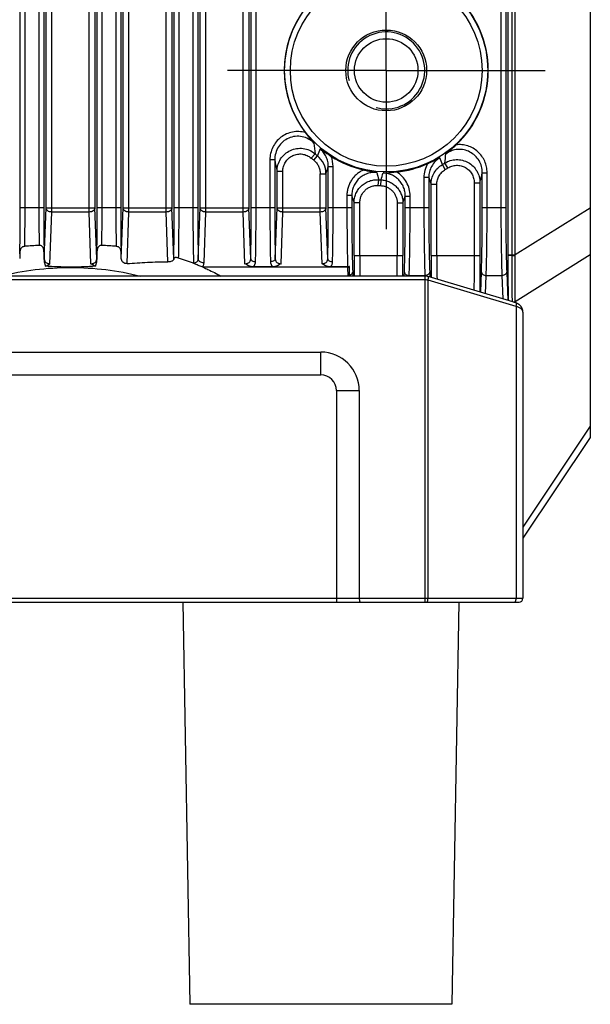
# Model space of a CAD drawing. Header units: millimetres. Extents: x 64 to 503, y 53 to 355.
# Tile 19 of 23: x 473 to 503, y 137 to 189. Entities that reach past the tile are written whole.
import ezdxf

# ---------------------------------------------------------------- set-up
doc = ezdxf.new("R2010")
doc.units = ezdxf.units.MM
doc.header["$LTSCALE"] = 32.67
doc.linetypes.add('CENTER', pattern=[0.6, 0.375, -0.075, 0.075, -0.075])
doc.layers.add('00_COMPONENTS', color=7, linetype='CONTINUOUS')
doc.layers.add('03_ALL_AXES', color=7, linetype='CONTINUOUS')

msp = doc.modelspace()

# ---------------------------------------------------------------- linework, layer by layer
at = {"layer": '00_COMPONENTS', "color": 7}
for p, q in [((502.748, 242.91), (502.748, 166.91)), ((490.14, 175.747), (482.65, 175.747)), ((486.244, 175.773), (485.252, 175.773)), ((490.142, 175.773), (489.252, 175.773)), ((490.248, 175.338), (490.248, 175.79)), ((494.174, 175.29), (457.321, 175.29)), ((499.248, 173.418), (499.248, 158.543)), ((462.748, 171.343), (488.748, 171.343)), ((490.748, 169.343), (490.748, 158.543)), ((502.748, 166.91), (499.249, 161.662)), ((452.448, 158.343), (499.048, 158.343)), ((481.583, 158.343), (481.948, 137.443)), ((495.913, 158.343), (495.548, 137.443)), ((495.548, 137.443), (481.948, 137.443))]:
    msp.add_line(p, q, dxfattribs=at)
at = {"layer": '00_COMPONENTS', "color": 4}
for p, q in [((498.837, 176.389), (498.837, 237.348)), ((474.777, 178.619), (474.777, 236.026)), ((476.718, 178.619), (476.718, 236.026)), ((478.777, 178.619), (478.777, 236.026)), ((480.718, 178.619), (480.718, 236.026)), ((482.777, 178.619), (482.777, 236.026)), ((484.718, 178.619), (484.718, 236.026)), ((498.683, 176.389), (498.683, 236.029)), ((474.477, 178.831), (474.477, 235.323)), ((477.018, 235.323), (477.018, 178.831)), ((478.477, 178.831), (478.477, 235.323)), ((481.018, 235.323), (481.018, 178.831)), ((482.477, 178.831), (482.477, 235.323)), ((485.018, 235.323), (485.018, 178.831)), ((498.478, 176.389), (498.478, 235.364)), ((473.139, 178.859), (473.139, 229.135)), ((473.389, 178.859), (473.389, 229.135)), ((474.106, 229.135), (474.106, 178.859)), ((474.356, 229.135), (474.356, 178.859)), ((477.139, 178.859), (477.139, 229.135)), ((477.389, 178.859), (477.389, 229.135)), ((478.106, 229.135), (478.106, 178.859)), ((478.356, 229.135), (478.356, 178.859)), ((481.139, 178.859), (481.139, 229.135)), ((481.389, 178.859), (481.389, 229.135)), ((482.106, 229.135), (482.106, 178.859)), ((482.356, 229.135), (482.356, 178.859)), ((485.139, 178.859), (485.139, 229.135)), ((485.389, 178.859), (485.389, 229.135)), ((498.106, 229.135), (498.106, 178.859)), ((498.356, 229.135), (498.356, 178.859)), ((486.356, 181.337), (486.106, 181.337)), ((486.106, 181.337), (486.106, 178.859)), ((486.356, 181.337), (486.356, 178.859)), ((488.256, 181.422), (488.449, 181.649)), ((488.383, 181.316), (488.571, 181.548)), ((495.344, 180.91), (495.185, 181.162)), ((486.777, 180.731), (486.477, 180.731)), ((486.477, 178.831), (486.477, 180.731)), ((486.777, 178.619), (486.777, 180.731)), ((489.139, 180.986), (489.389, 180.986)), ((489.139, 178.859), (489.139, 180.986)), ((489.389, 178.859), (489.389, 180.986)), ((495.216, 180.832), (495.063, 181.088)), ((497.139, 180.663), (497.389, 180.663)), ((497.139, 178.859), (497.139, 180.663)), ((497.389, 178.859), (497.389, 180.663)), ((488.718, 180.613), (489.018, 180.613)), ((488.718, 178.619), (488.718, 180.613)), ((489.018, 180.613), (489.018, 178.831)), ((491.736, 180.001), (491.756, 180.298)), ((491.864, 179.993), (491.878, 180.291)), ((494.356, 180.409), (494.106, 180.409)), ((494.106, 180.409), (494.106, 178.859)), ((494.356, 180.409), (494.356, 178.859)), ((494.356, 180.409), (494.477, 180.056)), ((496.718, 180.143), (497.018, 180.143)), ((496.718, 180.143), (496.718, 176.359)), ((497.018, 180.143), (497.018, 176.359)), ((494.777, 180.056), (494.477, 180.056)), ((494.477, 176.359), (494.477, 180.056)), ((494.777, 176.359), (494.777, 180.056)), ((490.356, 179.476), (490.106, 179.476)), ((490.106, 179.476), (490.106, 178.859)), ((490.356, 179.476), (490.356, 178.859)), ((493.018, 179.093), (493.139, 179.453)), ((493.139, 179.453), (493.389, 179.453)), ((493.139, 178.859), (493.139, 179.453)), ((493.389, 178.859), (493.389, 179.453)), ((473.139, 178.859), (474.356, 178.859)), ((474.385, 176.186), (474.477, 178.831)), ((474.477, 178.831), (477.018, 178.831)), ((474.683, 175.933), (474.777, 178.619)), ((476.718, 178.619), (474.777, 178.619)), ((476.812, 175.933), (476.718, 178.619)), ((477.111, 176.186), (477.018, 178.831)), ((477.139, 178.859), (478.356, 178.859)), ((478.385, 176.198), (478.477, 178.831)), ((478.477, 178.831), (481.018, 178.831)), ((478.684, 175.938), (478.777, 178.619)), ((480.718, 178.619), (478.777, 178.619)), ((480.809, 176.027), (480.718, 178.619)), ((481.111, 176.186), (481.018, 178.831)), ((481.139, 178.859), (482.356, 178.859)), ((482.385, 176.186), (482.477, 178.831)), ((482.477, 178.831), (485.018, 178.831)), ((482.685, 175.974), (482.777, 178.619)), ((484.718, 178.619), (482.777, 178.619)), ((484.812, 175.933), (484.718, 178.619)), ((485.111, 176.186), (485.018, 178.831)), ((485.139, 178.859), (486.356, 178.859)), ((486.385, 176.186), (486.477, 178.831)), ((486.477, 178.831), (489.018, 178.831)), ((486.683, 175.933), (486.777, 178.619)), ((488.718, 178.619), (486.777, 178.619)), ((488.812, 175.933), (488.718, 178.619)), ((489.111, 176.186), (489.018, 178.831)), ((489.139, 178.859), (490.356, 178.859)), ((490.777, 179.101), (490.477, 179.101)), ((490.477, 176.359), (490.477, 179.101)), ((490.777, 176.359), (490.777, 179.101)), ((492.718, 179.093), (493.018, 179.093)), ((492.718, 179.093), (492.718, 176.359)), ((493.018, 179.093), (493.018, 176.359)), ((493.139, 178.859), (494.356, 178.859)), ((497.139, 178.859), (498.356, 178.859)), ((502.748, 178.819), (498.837, 176.389)), ((490.477, 176.359), (493.018, 176.359)), ((494.477, 176.359), (497.018, 176.359)), ((498.478, 176.389), (498.837, 176.389)), ((498.478, 176.358), (498.478, 176.389)), ((498.683, 176.359), (498.837, 176.358)), ((502.748, 176.388), (498.837, 173.958)), ((490.14, 175.747), (490.156, 175.29)), ((494.174, 175.09), (457.321, 175.09)), ((490.405, 175.501), (490.412, 175.29)), ((493.083, 175.29), (493.091, 175.501)), ((493.339, 175.29), (493.341, 175.324)), ((493.341, 175.324), (494.155, 175.324)), ((494.155, 175.324), (494.156, 175.29)), ((494.174, 158.343), (494.174, 175.29)), ((498.891, 173.706), (494.318, 175.078)), ((494.318, 158.543), (494.318, 175.078)), ((494.405, 175.501), (494.414, 175.241)), ((497.054, 174.449), (497.091, 175.501)), ((497.307, 174.373), (497.341, 175.324)), ((497.341, 175.324), (498.155, 175.324)), ((498.155, 175.324), (498.197, 174.106)), ((498.405, 175.501), (498.456, 174.028)), ((498.837, 173.914), (498.837, 173.958)), ((498.891, 173.706), (498.891, 158.543)), ((488.748, 170.156), (488.748, 171.343)), ((462.748, 170.156), (488.748, 170.156)), ((489.56, 169.343), (490.748, 169.343)), ((489.56, 169.343), (489.56, 158.343)), ((502.748, 167.494), (499.248, 162.244)), ((452.248, 158.543), (499.248, 158.543))]:
    msp.add_line(p, q, dxfattribs=at)
at = {"layer": '00_COMPONENTS', "color": 7}
for points in [[(494.318, 175.269), (494.313, 175.271), (494.294, 175.276), (494.275, 175.28), (494.256, 175.284), (494.237, 175.286), (494.218, 175.289), (494.199, 175.29), (494.18, 175.29), (494.174, 175.29)], [(499.248, 173.418), (499.248, 173.429), (499.247, 173.453), (499.244, 173.477), (499.241, 173.501), (499.236, 173.524), (499.231, 173.548), (499.224, 173.57), (499.216, 173.593), (499.208, 173.614), (499.198, 173.635), (499.188, 173.656), (499.176, 173.676), (499.164, 173.695), (499.152, 173.713), (499.138, 173.731), (499.124, 173.748), (499.109, 173.764), (499.093, 173.78), (499.077, 173.795), (499.061, 173.808), (499.044, 173.822), (499.026, 173.834), (499.008, 173.845), (498.99, 173.856), (498.971, 173.866), (498.953, 173.874), (498.934, 173.883), (498.915, 173.89), (498.895, 173.896), (494.318, 175.269)]]:
    msp.add_lwpolyline(points, dxfattribs=at)
at = {"layer": '00_COMPONENTS', "color": 4}
for radius in [5.278, 4.98]:
    msp.add_circle((492.148, 185.98), radius, dxfattribs=at)
at = {"layer": '00_COMPONENTS', "color": 7}
for radius in [2.1, 1.65]:
    msp.add_circle((492.148, 185.98), radius, dxfattribs=at)
for centre, radius, start, end in [((492.148, 185.98), 5.303, 313.177, 46.823), ((492.148, 185.98), 5.303, 142.4173, 217.5827), ((492.148, 185.98), 5.303, 237.4042, 257.2108), ((492.148, 185.98), 5.303, 275.75, 293.9244), ((475.252, 154.373), 22.543, 92.8781, 94.7754), ((476.244, 154.373), 22.543, 85.2246, 87.1219), ((498.512, 175.692), 25.407, 178.2851, 178.8596), ((454.688, 175.735), 23.702, 1.1198, 1.7355), ((477.547, 164.117), 12.694, 68.56, 72.4991), ((481.584, 172.736), 3.194, 70.4936, 71.5495), ((488.748, 169.343), 2, 0, 90), ((499.048, 158.543), 0.2, 270, 360)]:
    msp.add_arc(centre, radius, start, end, dxfattribs=at)
at = {"layer": '00_COMPONENTS', "color": 4}
for centre, radius, start, end in [((492.148, 185.98), 2, 255, 195), ((516.535, 184.786), 28.26, 185.2458, 186.3723), ((584.453, 143.858), 103.024, 158.32518, 158.5407), ((523.967, 188.542), 38.295, 190.8444, 191.769), ((492.148, 185.98), 5.993, 229.5017, 231.0878), ((492.148, 185.98), 5.695, 229.5017, 231.0878), ((487.816, 180.613), 1.202, 0.0173, 51.1108), ((487.927, 180.986), 1.462, 359.9905, 21.0908), ((386.839, 139.589), 115.908, 20.97929, 21.16437), ((492.148, 185.98), 5.695, 300.7963, 302.2276), ((467.872, 185.003), 27.582, 351.9963, 353.017), ((368.463, 220.009), 126.829, 341.90306, 342.08009), ((532.874, 190.894), 42.461, 193.9243, 194.4496), ((434.667, 196.68), 59.512, 344.01471, 344.37978), ((495.565, 180.41), 1.459, 150.2904, 180.019), ((492.148, 185.98), 5.993, 300.7963, 302.2276), ((451.736, 190.967), 46.558, 346.5571, 347.2142), ((492.148, 185.98), 5.695, 266.0596, 267.2819), ((492.148, 185.98), 5.993, 266.0596, 267.2819), ((631.055, 224.671), 147.78, 197.80794, 197.96089), ((480.848, 176.19), 0.263, 352.8213, 359.0569), ((481.192, 176.19), 0.0814, 182.9747, 191.8618), ((594.266, 176.345), 103.788, 179.99215, 180.58226), ((578.052, 176.343), 87.275, 179.98895, 180.69071), ((403.288, 176.355), 89.431, 359.31774, 0.00259), ((387.074, 176.356), 105.944, 359.42376, 0.00184), ((597.568, 176.342), 103.091, 179.99039, 180.62381), ((580.385, 176.333), 85.608, 179.98266, 180.80607), ((487.154, 176.389), 11.529, 359.8476, 360), ((493.038, 176.341), 5.799, 0.1649, 0.4761), ((495.865, 173.992), 2.972, 359.335, 359.7697), ((488.748, 169.343), 0.813, 0, 90)]:
    msp.add_arc(centre, radius, start, end, dxfattribs=at)
at = {"layer": '00_COMPONENTS', "color": 7}
msp.add_ellipse((490.14, 175.924), major_axis=(0.25, 0), ratio=0.706891, start_param=-1.570796, end_param=-1.12586, dxfattribs=at)
at = {"layer": '00_COMPONENTS', "color": 4}
for points, knots in [([(487.946, 182.746), (487.838, 182.777), (487.616, 182.814), (487.278, 182.79), (486.956, 182.688), (486.666, 182.513), (486.425, 182.277), (486.243, 181.992), (486.132, 181.673), (486.106, 181.449), (486.106, 181.337)], [0, 0, 0, 0, 0.124993, 0.249984, 0.374975, 0.499969, 0.624968, 0.749973, 0.874984, 1, 1, 1, 1]), ([(488.393, 182.202), (488.31, 182.285), (488.118, 182.429), (487.782, 182.55), (487.423, 182.568), (487.076, 182.477), (486.772, 182.288), (486.537, 182.017), (486.389, 181.692), (486.356, 181.455), (486.356, 181.337)], [0, 0, 0, 0, 0.124995, 0.249997, 0.375004, 0.500012, 0.625018, 0.750018, 0.875012, 1, 1, 1, 1]), ([(486.477, 180.731), (486.477, 180.844), (486.51, 181.072), (486.651, 181.386), (486.875, 181.648), (487.163, 181.837), (487.493, 181.937), (487.837, 181.94), (488.168, 181.845), (488.363, 181.722), (488.449, 181.649)], [0, 0, 0, 0, 0.124952, 0.249924, 0.374921, 0.49994, 0.62497, 0.749998, 0.87501, 1, 1, 1, 1]), ([(489.139, 180.986), (489.139, 181.073), (489.121, 181.248), (489.037, 181.498), (488.901, 181.725), (488.78, 181.853), (488.713, 181.909)], [0, 0, 0, 0, 0.249988, 0.499984, 0.749989, 1, 1, 1, 1]), ([(497.139, 180.663), (497.139, 180.773), (497.11, 180.993), (496.981, 181.299), (496.774, 181.559), (496.504, 181.754), (496.191, 181.866), (495.859, 181.888), (495.534, 181.818), (495.338, 181.713), (495.249, 181.649)], [0, 0, 0, 0, 0.124988, 0.24998, 0.374979, 0.499984, 0.624992, 0.749999, 0.875004, 1, 1, 1, 1]), ([(497.389, 180.663), (497.389, 180.765), (497.368, 180.97), (497.274, 181.263), (497.121, 181.53), (496.916, 181.76), (496.666, 181.941), (496.385, 182.066), (496.083, 182.127), (495.877, 182.125), (495.776, 182.113)], [0, 0, 0, 0, 0.125009, 0.250016, 0.375019, 0.500018, 0.625015, 0.75001, 0.875005, 1, 1, 1, 1]), ([(486.777, 180.731), (486.777, 180.816), (486.801, 180.988), (486.906, 181.224), (487.073, 181.422), (487.289, 181.565), (487.537, 181.641), (487.796, 181.642), (488.045, 181.57), (488.191, 181.478), (488.256, 181.422)], [0, 0, 0, 0, 0.125018, 0.250028, 0.375029, 0.500021, 0.625009, 0.749998, 0.874993, 1, 1, 1, 1]), ([(488.383, 181.316), (488.435, 181.274), (488.531, 181.178), (488.637, 181.006), (488.703, 180.815), (488.718, 180.68), (488.718, 180.613)], [0, 0, 0, 0, 0.249993, 0.499988, 0.749988, 1, 1, 1, 1]), ([(494.929, 181.437), (494.842, 181.384), (494.68, 181.254), (494.497, 181.004), (494.382, 180.717), (494.356, 180.511), (494.356, 180.409)], [0, 0, 0, 0, 0.250008, 0.500009, 0.750004, 1, 1, 1, 1]), ([(495.185, 181.162), (495.275, 181.219), (495.47, 181.308), (495.788, 181.359), (496.109, 181.325), (496.409, 181.207), (496.667, 181.014), (496.865, 180.76), (496.99, 180.463), (497.018, 180.25), (497.018, 180.143)], [0, 0, 0, 0, 0.124996, 0.250009, 0.375032, 0.500054, 0.625066, 0.750061, 0.875038, 1, 1, 1, 1]), ([(490.974, 180.809), (490.91, 180.781), (490.785, 180.715), (490.615, 180.59), (490.465, 180.443), (490.337, 180.275), (490.236, 180.09), (490.161, 179.893), (490.116, 179.687), (490.106, 179.546), (490.106, 179.476)], [0, 0, 0, 0, 0.124998, 0.249996, 0.374994, 0.499993, 0.624992, 0.749992, 0.874994, 1, 1, 1, 1]), ([(491.661, 180.676), (491.578, 180.683), (491.411, 180.681), (491.166, 180.626), (490.939, 180.521), (490.737, 180.372), (490.572, 180.183), (490.449, 179.965), (490.373, 179.726), (490.356, 179.559), (490.356, 179.476)], [0, 0, 0, 0, 0.125004, 0.25001, 0.375016, 0.50002, 0.62502, 0.750016, 0.875008, 1, 1, 1, 1]), ([(493.139, 179.453), (493.139, 179.53), (493.125, 179.684), (493.06, 179.906), (492.953, 180.113), (492.81, 180.295), (492.634, 180.446), (492.432, 180.561), (492.211, 180.634), (492.058, 180.654), (491.981, 180.656)], [0, 0, 0, 0, 0.124988, 0.249981, 0.374977, 0.499977, 0.624981, 0.749987, 0.874995, 1, 1, 1, 1]), ([(493.389, 179.453), (493.389, 179.578), (493.357, 179.829), (493.214, 180.18), (492.986, 180.483), (492.787, 180.64), (492.679, 180.704)], [0, 0, 0, 0, 0.250009, 0.500012, 0.750008, 1, 1, 1, 1]), ([(494.477, 180.056), (494.477, 180.159), (494.504, 180.367), (494.622, 180.656), (494.81, 180.906), (494.975, 181.035), (495.063, 181.088)], [0, 0, 0, 0, 0.249973, 0.499963, 0.749972, 1, 1, 1, 1]), ([(494.777, 180.056), (494.777, 180.134), (494.797, 180.289), (494.885, 180.507), (495.026, 180.695), (495.15, 180.792), (495.216, 180.832)], [0, 0, 0, 0, 0.250007, 0.500009, 0.750006, 1, 1, 1, 1]), ([(495.344, 180.91), (495.411, 180.952), (495.558, 181.02), (495.797, 181.059), (496.038, 181.033), (496.263, 180.944), (496.457, 180.799), (496.605, 180.607), (496.697, 180.384), (496.718, 180.223), (496.718, 180.143)], [0, 0, 0, 0, 0.125001, 0.249997, 0.374989, 0.499982, 0.624978, 0.749979, 0.874987, 1, 1, 1, 1]), ([(490.477, 179.101), (490.477, 179.183), (490.494, 179.347), (490.569, 179.582), (490.689, 179.797), (490.851, 179.983), (491.048, 180.133), (491.27, 180.239), (491.51, 180.298), (491.675, 180.304), (491.756, 180.298)], [0, 0, 0, 0, 0.124976, 0.249959, 0.374952, 0.499953, 0.624961, 0.749973, 0.874987, 1, 1, 1, 1]), ([(491.878, 180.291), (491.954, 180.288), (492.105, 180.266), (492.322, 180.19), (492.52, 180.076), (492.693, 179.925), (492.834, 179.745), (492.939, 179.541), (493.004, 179.321), (493.018, 179.169), (493.018, 179.093)], [0, 0, 0, 0, 0.125012, 0.250025, 0.375037, 0.500044, 0.625044, 0.750037, 0.875022, 1, 1, 1, 1]), ([(490.777, 179.101), (490.777, 179.162), (490.79, 179.285), (490.845, 179.462), (490.935, 179.624), (491.057, 179.764), (491.204, 179.877), (491.371, 179.957), (491.551, 180.001), (491.675, 180.005), (491.736, 180.001)], [0, 0, 0, 0, 0.125004, 0.250006, 0.375007, 0.500006, 0.625004, 0.750001, 0.874998, 1, 1, 1, 1]), ([(491.864, 179.993), (491.92, 179.991), (492.034, 179.974), (492.197, 179.918), (492.346, 179.831), (492.475, 179.718), (492.581, 179.582), (492.659, 179.429), (492.708, 179.264), (492.718, 179.15), (492.718, 179.093)], [0, 0, 0, 0, 0.124998, 0.249996, 0.374995, 0.499994, 0.624993, 0.749994, 0.874996, 1, 1, 1, 1]), ([(473.116, 176.453), (473.124, 176.839), (473.136, 177.641), (473.139, 178.444), (473.139, 178.859)], [0, 0, 0, 0, 0.481828, 1, 1, 1, 1]), ([(473.375, 176.837), (473.377, 176.999), (473.386, 177.673), (473.389, 178.347), (473.389, 178.859)], [0, 0, 0, 0, 0.240373, 1, 1, 1, 1]), ([(474.106, 178.859), (474.106, 178.691), (474.107, 178.033), (474.113, 177.376), (474.12, 176.887)], [0, 0, 0, 0, 0.256547, 1, 1, 1, 1]), ([(474.356, 178.859), (474.356, 178.393), (474.361, 177.502), (474.375, 176.61), (474.385, 176.186)], [0, 0, 0, 0, 0.523192, 1, 1, 1, 1]), ([(474.777, 178.619), (474.739, 178.619), (474.665, 178.631), (474.582, 178.669), (474.53, 178.713), (474.501, 178.749), (474.483, 178.789), (474.478, 178.817), (474.477, 178.831)], [0, 0, 0, 0, 0.285445, 0.5522, 0.674745, 0.789246, 0.896839, 1, 1, 1, 1]), ([(477.018, 178.831), (477.018, 178.817), (477.013, 178.789), (476.994, 178.749), (476.966, 178.713), (476.914, 178.669), (476.83, 178.631), (476.756, 178.619), (476.718, 178.619)], [0, 0, 0, 0, 0.103161, 0.210754, 0.325255, 0.4478, 0.714555, 1, 1, 1, 1]), ([(477.111, 176.186), (477.121, 176.61), (477.135, 177.502), (477.139, 178.393), (477.139, 178.859)], [0, 0, 0, 0, 0.476804, 1, 1, 1, 1]), ([(477.376, 176.887), (477.378, 177.045), (477.386, 177.703), (477.389, 178.36), (477.389, 178.859)], [0, 0, 0, 0, 0.240876, 1, 1, 1, 1]), ([(478.106, 178.859), (478.106, 178.686), (478.107, 178.012), (478.113, 177.338), (478.12, 176.837)], [0, 0, 0, 0, 0.256909, 1, 1, 1, 1]), ([(478.356, 178.859), (478.356, 178.444), (478.36, 177.641), (478.371, 176.839), (478.379, 176.453)], [0, 0, 0, 0, 0.518167, 1, 1, 1, 1]), ([(478.777, 178.619), (478.739, 178.619), (478.665, 178.631), (478.582, 178.669), (478.53, 178.713), (478.501, 178.749), (478.483, 178.789), (478.478, 178.817), (478.477, 178.831)], [0, 0, 0, 0, 0.285445, 0.5522, 0.674745, 0.789246, 0.896839, 1, 1, 1, 1]), ([(481.018, 178.831), (481.018, 178.817), (481.013, 178.789), (480.994, 178.749), (480.966, 178.713), (480.914, 178.669), (480.83, 178.631), (480.756, 178.619), (480.718, 178.619)], [0, 0, 0, 0, 0.103161, 0.210754, 0.325255, 0.4478, 0.714555, 1, 1, 1, 1]), ([(481.111, 176.186), (481.121, 176.61), (481.135, 177.502), (481.139, 178.393), (481.139, 178.859)], [0, 0, 0, 0, 0.476802, 1, 1, 1, 1]), ([(481.364, 176.224), (481.373, 176.646), (481.385, 177.524), (481.389, 178.403), (481.389, 178.859)], [0, 0, 0, 0, 0.480102, 1, 1, 1, 1]), ([(482.106, 178.859), (482.106, 178.355), (482.111, 177.393), (482.126, 176.432), (482.137, 175.975)], [0, 0, 0, 0, 0.524595, 1, 1, 1, 1]), ([(482.356, 178.859), (482.356, 178.393), (482.361, 177.502), (482.375, 176.61), (482.385, 176.186)], [0, 0, 0, 0, 0.523198, 1, 1, 1, 1]), ([(482.777, 178.619), (482.739, 178.619), (482.665, 178.631), (482.582, 178.669), (482.53, 178.713), (482.501, 178.749), (482.483, 178.789), (482.478, 178.817), (482.477, 178.831)], [0, 0, 0, 0, 0.285445, 0.5522, 0.674745, 0.789246, 0.896839, 1, 1, 1, 1]), ([(485.018, 178.831), (485.018, 178.817), (485.013, 178.789), (484.994, 178.749), (484.966, 178.713), (484.914, 178.669), (484.83, 178.631), (484.756, 178.619), (484.718, 178.619)], [0, 0, 0, 0, 0.103161, 0.210754, 0.325255, 0.4478, 0.714555, 1, 1, 1, 1]), ([(485.111, 176.186), (485.121, 176.61), (485.135, 177.502), (485.139, 178.393), (485.139, 178.859)], [0, 0, 0, 0, 0.4768, 1, 1, 1, 1]), ([(485.36, 176.045), (485.37, 176.492), (485.385, 177.43), (485.389, 178.368), (485.389, 178.859)], [0, 0, 0, 0, 0.4768, 1, 1, 1, 1]), ([(486.106, 178.859), (486.106, 178.368), (486.111, 177.43), (486.125, 176.492), (486.135, 176.045)], [0, 0, 0, 0, 0.523197, 1, 1, 1, 1]), ([(486.356, 178.859), (486.356, 178.393), (486.361, 177.502), (486.375, 176.61), (486.385, 176.186)], [0, 0, 0, 0, 0.523196, 1, 1, 1, 1]), ([(486.777, 178.619), (486.739, 178.619), (486.665, 178.631), (486.582, 178.669), (486.53, 178.713), (486.501, 178.749), (486.483, 178.789), (486.478, 178.817), (486.477, 178.831)], [0, 0, 0, 0, 0.285445, 0.5522, 0.674745, 0.789246, 0.896839, 1, 1, 1, 1]), ([(489.018, 178.831), (489.018, 178.817), (489.013, 178.789), (488.994, 178.749), (488.966, 178.713), (488.914, 178.669), (488.83, 178.631), (488.756, 178.619), (488.718, 178.619)], [0, 0, 0, 0, 0.103161, 0.210754, 0.325255, 0.4478, 0.714555, 1, 1, 1, 1]), ([(489.111, 176.186), (489.121, 176.61), (489.135, 177.502), (489.139, 178.393), (489.139, 178.859)], [0, 0, 0, 0, 0.4768, 1, 1, 1, 1]), ([(489.36, 176.045), (489.37, 176.492), (489.385, 177.43), (489.389, 178.368), (489.389, 178.859)], [0, 0, 0, 0, 0.4768, 1, 1, 1, 1]), ([(490.106, 178.859), (490.106, 178.315), (490.112, 177.286), (490.129, 176.257), (490.142, 175.773)], [0, 0, 0, 0, 0.528989, 1, 1, 1, 1]), ([(490.356, 178.859), (490.356, 178.253), (490.362, 177.374), (490.382, 176.254), (490.396, 175.74), (490.405, 175.501)], [0, 0, 0, 0, 0.541173, 0.785669, 1, 1, 1, 1]), ([(493.091, 175.501), (493.099, 175.74), (493.113, 176.254), (493.134, 177.374), (493.139, 178.253), (493.139, 178.859)], [0, 0, 0, 0, 0.214331, 0.458826, 1, 1, 1, 1]), ([(493.341, 175.324), (493.349, 175.576), (493.363, 176.117), (493.384, 177.295), (493.389, 178.221), (493.389, 178.859)], [0, 0, 0, 0, 0.214328, 0.458824, 1, 1, 1, 1]), ([(494.106, 178.859), (494.106, 178.221), (494.112, 177.295), (494.132, 176.117), (494.147, 175.576), (494.155, 175.324)], [0, 0, 0, 0, 0.541174, 0.785669, 1, 1, 1, 1]), ([(494.356, 178.859), (494.356, 178.253), (494.362, 177.374), (494.382, 176.254), (494.396, 175.74), (494.405, 175.501)], [0, 0, 0, 0, 0.541171, 0.785667, 1, 1, 1, 1]), ([(497.091, 175.501), (497.099, 175.74), (497.113, 176.254), (497.134, 177.374), (497.139, 178.253), (497.139, 178.859)], [0, 0, 0, 0, 0.214331, 0.458826, 1, 1, 1, 1]), ([(497.341, 175.324), (497.349, 175.576), (497.363, 176.117), (497.384, 177.295), (497.389, 178.221), (497.389, 178.859)], [0, 0, 0, 0, 0.214328, 0.458824, 1, 1, 1, 1]), ([(498.106, 178.859), (498.106, 178.221), (498.112, 177.295), (498.132, 176.117), (498.147, 175.576), (498.155, 175.324)], [0, 0, 0, 0, 0.541174, 0.785669, 1, 1, 1, 1]), ([(498.356, 178.859), (498.356, 178.253), (498.362, 177.374), (498.382, 176.254), (498.396, 175.74), (498.405, 175.501)], [0, 0, 0, 0, 0.541171, 0.785667, 1, 1, 1, 1]), ([(474.385, 176.186), (474.385, 176.183), (474.384, 176.171), (474.38, 176.159), (474.375, 176.151)], [0, 0, 0, 0, 0.243824, 1, 1, 1, 1]), ([(474.385, 176.186), (474.385, 176.168), (474.389, 176.133), (474.406, 176.084), (474.434, 176.039), (474.484, 175.987), (474.569, 175.943), (474.645, 175.933), (474.683, 175.933)], [0, 0, 0, 0, 0.120447, 0.239617, 0.359106, 0.480712, 0.733756, 1, 1, 1, 1]), ([(476.812, 175.933), (476.851, 175.933), (476.927, 175.943), (477.011, 175.987), (477.062, 176.039), (477.089, 176.084), (477.106, 176.133), (477.11, 176.168), (477.111, 176.186)], [0, 0, 0, 0, 0.266244, 0.519288, 0.640894, 0.760383, 0.879553, 1, 1, 1, 1]), ([(477.12, 176.151), (477.119, 176.154), (477.114, 176.165), (477.111, 176.177), (477.111, 176.186)], [0, 0, 0, 0, 0.259147, 1, 1, 1, 1]), ([(482.137, 175.975), (482.169, 175.974), (482.234, 175.984), (482.316, 176.03), (482.371, 176.101), (482.384, 176.158), (482.385, 176.186)], [0, 0, 0, 0, 0.271947, 0.529572, 0.769531, 1, 1, 1, 1]), ([(482.685, 175.974), (482.647, 175.974), (482.573, 175.985), (482.489, 176.024), (482.438, 176.067), (482.409, 176.104), (482.39, 176.144), (482.385, 176.172), (482.385, 176.186)], [0, 0, 0, 0, 0.285444, 0.552199, 0.674745, 0.789246, 0.896838, 1, 1, 1, 1]), ([(484.812, 175.933), (484.851, 175.933), (484.927, 175.943), (485.011, 175.987), (485.062, 176.039), (485.089, 176.084), (485.106, 176.133), (485.11, 176.168), (485.111, 176.186)], [0, 0, 0, 0, 0.266258, 0.519313, 0.640912, 0.760393, 0.879555, 1, 1, 1, 1]), ([(485.111, 176.186), (485.111, 176.176), (485.115, 176.157), (485.131, 176.131), (485.155, 176.107), (485.199, 176.078), (485.269, 176.053), (485.329, 176.045), (485.36, 176.045)], [0, 0, 0, 0, 0.089272, 0.186231, 0.294809, 0.416388, 0.693915, 1, 1, 1, 1]), ([(485.252, 175.773), (485.285, 175.81), (485.34, 175.896), (485.359, 175.996), (485.36, 176.045)], [0, 0, 0, 0, 0.505565, 1, 1, 1, 1]), ([(486.385, 176.186), (486.384, 176.176), (486.38, 176.157), (486.364, 176.131), (486.34, 176.107), (486.296, 176.078), (486.227, 176.053), (486.167, 176.045), (486.135, 176.045)], [0, 0, 0, 0, 0.089272, 0.186231, 0.294809, 0.416389, 0.693915, 1, 1, 1, 1]), ([(486.135, 176.045), (486.136, 175.996), (486.156, 175.896), (486.21, 175.81), (486.244, 175.773)], [0, 0, 0, 0, 0.494431, 1, 1, 1, 1]), ([(486.385, 176.186), (486.385, 176.168), (486.389, 176.133), (486.406, 176.084), (486.434, 176.039), (486.484, 175.987), (486.569, 175.943), (486.645, 175.933), (486.683, 175.933)], [0, 0, 0, 0, 0.120449, 0.239621, 0.35911, 0.480714, 0.733757, 1, 1, 1, 1]), ([(488.812, 175.933), (488.851, 175.933), (488.927, 175.943), (489.011, 175.987), (489.062, 176.039), (489.089, 176.084), (489.106, 176.133), (489.11, 176.168), (489.111, 176.186)], [0, 0, 0, 0, 0.266242, 0.519285, 0.640892, 0.760381, 0.87955, 1, 1, 1, 1]), ([(489.111, 176.186), (489.111, 176.176), (489.115, 176.157), (489.131, 176.131), (489.155, 176.107), (489.199, 176.078), (489.269, 176.053), (489.329, 176.045), (489.36, 176.045)], [0, 0, 0, 0, 0.089272, 0.186231, 0.294809, 0.416388, 0.693915, 1, 1, 1, 1]), ([(489.252, 175.773), (489.285, 175.81), (489.34, 175.896), (489.359, 175.996), (489.36, 176.045)], [0, 0, 0, 0, 0.50557, 1, 1, 1, 1]), ([(496.718, 176.359), (496.718, 176.047), (496.715, 175.446), (496.706, 174.844), (496.699, 174.555)], [0, 0, 0, 0, 0.51891, 1, 1, 1, 1]), ([(497.018, 176.359), (497.018, 176.032), (497.015, 175.401), (497.007, 174.769), (497, 174.465)], [0, 0, 0, 0, 0.517524, 1, 1, 1, 1]), ([(498.683, 176.359), (498.656, 176.359), (498.608, 176.359), (498.551, 176.359), (498.515, 176.359), (498.497, 176.358), (498.486, 176.358), (498.48, 176.358), (498.478, 176.358)], [0, 0, 0, 0, 0.394017, 0.709553, 0.828553, 0.917869, 0.975457, 1, 1, 1, 1]), ([(498.508, 174.012), (498.497, 174.379), (498.483, 175.161), (498.478, 175.943), (498.478, 176.358)], [0, 0, 0, 0, 0.469285, 1, 1, 1, 1]), ([(498.701, 173.954), (498.697, 174.127), (498.693, 174.497), (498.688, 175.078), (498.683, 175.706), (498.682, 176.139), (498.683, 176.359)], [0, 0, 0, 0, 0.215864, 0.460605, 0.725256, 1, 1, 1, 1]), ([(498.837, 173.98), (498.838, 174.151), (498.842, 174.516), (498.844, 175.09), (498.841, 175.712), (498.838, 176.14), (498.837, 176.358)], [0, 0, 0, 0, 0.215686, 0.460246, 0.72483, 1, 1, 1, 1]), ([(482.595, 175.767), (482.621, 175.796), (482.655, 175.845), (482.679, 175.918), (482.684, 175.955), (482.685, 175.974)], [0, 0, 0, 0, 0.516226, 0.760644, 1, 1, 1, 1]), ([(490.248, 175.338), (490.27, 175.345), (490.31, 175.362), (490.361, 175.4), (490.395, 175.447), (490.404, 175.483), (490.405, 175.501)], [0, 0, 0, 0, 0.284563, 0.545933, 0.782084, 1, 1, 1, 1]), ([(493.091, 175.501), (493.091, 175.489), (493.095, 175.466), (493.111, 175.432), (493.135, 175.402), (493.178, 175.366), (493.247, 175.334), (493.309, 175.324), (493.341, 175.324)], [0, 0, 0, 0, 0.103162, 0.210754, 0.325255, 0.447801, 0.714556, 1, 1, 1, 1]), ([(494.405, 175.501), (494.404, 175.489), (494.4, 175.466), (494.385, 175.432), (494.361, 175.402), (494.318, 175.366), (494.248, 175.334), (494.187, 175.324), (494.155, 175.324)], [0, 0, 0, 0, 0.103162, 0.210754, 0.325255, 0.447801, 0.714556, 1, 1, 1, 1]), ([(494.318, 175.078), (494.306, 175.08), (494.259, 175.087), (494.211, 175.09), (494.174, 175.09)], [0, 0, 0, 0, 0.245552, 1, 1, 1, 1]), ([(494.318, 175.078), (494.324, 175.101), (494.332, 175.135), (494.338, 175.178), (494.339, 175.206), (494.338, 175.23), (494.334, 175.249), (494.328, 175.263), (494.321, 175.268), (494.318, 175.269)], [0, 0, 0, 0, 0.3575, 0.518246, 0.660352, 0.780038, 0.875084, 0.946111, 1, 1, 1, 1]), ([(497.091, 175.501), (497.091, 175.489), (497.095, 175.466), (497.111, 175.432), (497.135, 175.402), (497.178, 175.366), (497.247, 175.334), (497.309, 175.324), (497.341, 175.324)], [0, 0, 0, 0, 0.103162, 0.210754, 0.325255, 0.447801, 0.714556, 1, 1, 1, 1]), ([(498.405, 175.501), (498.404, 175.489), (498.4, 175.466), (498.385, 175.432), (498.361, 175.402), (498.318, 175.366), (498.248, 175.334), (498.187, 175.324), (498.155, 175.324)], [0, 0, 0, 0, 0.103162, 0.210754, 0.325255, 0.447801, 0.714556, 1, 1, 1, 1]), ([(498.775, 173.932), (498.781, 173.936), (498.803, 173.949), (498.824, 173.966), (498.837, 173.98)], [0, 0, 0, 0, 0.260048, 1, 1, 1, 1]), ([(498.799, 173.925), (498.802, 173.928), (498.816, 173.937), (498.828, 173.949), (498.837, 173.958)], [0, 0, 0, 0, 0.256661, 1, 1, 1, 1]), ([(498.891, 173.706), (498.898, 173.729), (498.905, 173.763), (498.911, 173.806), (498.912, 173.834), (498.911, 173.858), (498.908, 173.877), (498.902, 173.891), (498.895, 173.896), (498.891, 173.897)], [0, 0, 0, 0, 0.357498, 0.518244, 0.660349, 0.780036, 0.875082, 0.946111, 1, 1, 1, 1]), ([(499.248, 173.418), (499.248, 173.434), (499.244, 173.465), (499.226, 173.51), (499.196, 173.553), (499.139, 173.61), (499.037, 173.67), (498.943, 173.696), (498.891, 173.706)], [0, 0, 0, 0, 0.092585, 0.189349, 0.293993, 0.409397, 0.678587, 1, 1, 1, 1]), ([(494.261, 158.343), (494.265, 158.343), (494.271, 158.346), (494.278, 158.352), (494.285, 158.362), (494.294, 158.378), (494.302, 158.403), (494.309, 158.433), (494.314, 158.468), (494.317, 158.505), (494.318, 158.53), (494.318, 158.543)], [0, 0, 0, 0, 0.054433, 0.087765, 0.12671, 0.223079, 0.344108, 0.487113, 0.647777, 0.820729, 1, 1, 1, 1]), ([(498.834, 158.343), (498.838, 158.343), (498.844, 158.346), (498.851, 158.352), (498.859, 158.362), (498.867, 158.378), (498.875, 158.403), (498.882, 158.433), (498.888, 158.468), (498.891, 158.505), (498.891, 158.53), (498.891, 158.543)], [0, 0, 0, 0, 0.054433, 0.087765, 0.12671, 0.223079, 0.344108, 0.487113, 0.647777, 0.820729, 1, 1, 1, 1])]:
    msp.add_open_spline(points, degree=3, knots=knots, dxfattribs=at)
at = {"layer": '00_COMPONENTS', "color": 7}
for points, knots in [([(487.946, 182.746), (488.02, 182.649), (488.164, 182.465), (488.317, 182.286), (488.393, 182.202)], [0, 0, 0, 0, 0.516446, 1, 1, 1, 1]), ([(488.713, 181.909), (488.758, 181.875), (488.946, 181.737), (489.141, 181.608), (489.291, 181.512)], [0, 0, 0, 0, 0.238492, 1, 1, 1, 1]), ([(495.249, 181.649), (495.337, 181.72), (495.516, 181.871), (495.688, 182.03), (495.776, 182.113)], [0, 0, 0, 0, 0.483421, 1, 1, 1, 1]), ([(494.298, 181.133), (494.354, 181.157), (494.567, 181.253), (494.777, 181.355), (494.929, 181.437)], [0, 0, 0, 0, 0.262707, 1, 1, 1, 1]), ([(490.974, 180.809), (491.034, 180.795), (491.261, 180.744), (491.491, 180.701), (491.661, 180.676)], [0, 0, 0, 0, 0.262717, 1, 1, 1, 1]), ([(491.981, 180.656), (492.037, 180.657), (492.27, 180.666), (492.502, 180.686), (492.679, 180.704)], [0, 0, 0, 0, 0.238493, 1, 1, 1, 1]), ([(473.375, 176.837), (473.347, 176.835), (473.295, 176.824), (473.229, 176.79), (473.182, 176.745), (473.152, 176.694), (473.134, 176.638), (473.124, 176.58), (473.119, 176.517), (473.117, 176.475), (473.116, 176.453)], [0, 0, 0, 0, 0.163687, 0.302726, 0.42143, 0.531227, 0.640686, 0.75432, 0.873941, 1, 1, 1, 1]), ([(474.375, 176.151), (474.378, 176.192), (474.379, 176.274), (474.378, 176.393), (474.374, 176.506), (474.367, 176.611), (474.355, 176.694), (474.335, 176.755), (474.314, 176.797), (474.284, 176.835), (474.24, 176.866), (474.184, 176.885), (474.142, 176.888), (474.12, 176.887)], [0, 0, 0, 0, 0.14187, 0.277774, 0.406588, 0.527329, 0.639495, 0.692831, 0.745329, 0.798972, 0.857305, 0.924449, 1, 1, 1, 1]), ([(477.376, 176.887), (477.354, 176.888), (477.311, 176.885), (477.255, 176.866), (477.212, 176.835), (477.181, 176.797), (477.16, 176.755), (477.141, 176.694), (477.128, 176.611), (477.121, 176.506), (477.118, 176.393), (477.116, 176.274), (477.118, 176.192), (477.12, 176.151)], [0, 0, 0, 0, 0.075553, 0.1427, 0.201034, 0.254679, 0.307178, 0.360516, 0.472682, 0.593423, 0.722237, 0.858138, 1, 1, 1, 1]), ([(478.379, 176.453), (478.378, 176.475), (478.377, 176.517), (478.371, 176.58), (478.361, 176.638), (478.343, 176.694), (478.314, 176.745), (478.267, 176.79), (478.201, 176.824), (478.149, 176.835), (478.12, 176.837)], [0, 0, 0, 0, 0.126059, 0.24568, 0.359314, 0.468773, 0.57857, 0.697274, 0.836313, 1, 1, 1, 1]), ([(474.375, 176.151), (474.374, 176.122), (474.378, 176.064), (474.394, 175.993), (474.41, 175.936), (474.422, 175.893), (474.432, 175.849), (474.433, 175.819), (474.431, 175.804)], [0, 0, 0, 0, 0.243374, 0.492448, 0.618592, 0.745445, 0.872734, 1, 1, 1, 1]), ([(477.063, 175.804), (477.062, 175.812), (477.063, 175.827), (477.065, 175.849), (477.068, 175.871), (477.076, 175.9), (477.086, 175.936), (477.102, 175.993), (477.118, 176.064), (477.121, 176.122), (477.12, 176.151)], [0, 0, 0, 0, 0.063799, 0.12763, 0.191261, 0.254884, 0.381668, 0.507754, 0.75672, 1, 1, 1, 1]), ([(478.684, 175.938), (478.645, 175.935), (478.567, 175.943), (478.468, 176.003), (478.403, 176.093), (478.386, 176.164), (478.385, 176.198)], [0, 0, 0, 0, 0.263095, 0.518417, 0.764286, 1, 1, 1, 1]), ([(481.109, 176.157), (481.103, 176.139), (481.083, 176.112), (481.046, 176.084), (480.994, 176.056), (480.914, 176.032), (480.845, 176.026), (480.809, 176.027)], [0, 0, 0, 0, 0.169093, 0.276359, 0.39931, 0.684134, 1, 1, 1, 1]), ([(481.111, 176.171), (481.111, 176.169), (481.111, 176.164), (481.109, 176.159), (481.109, 176.157)], [0, 0, 0, 0, 0.495036, 1, 1, 1, 1]), ([(481.112, 176.173), (481.112, 176.173), (481.112, 176.172), (481.111, 176.172), (481.111, 176.171)], [0, 0, 0, 0, 0.449602, 1, 1, 1, 1]), ([(481.364, 176.224), (481.346, 176.23), (481.31, 176.24), (481.258, 176.25), (481.212, 176.253), (481.175, 176.248), (481.147, 176.236), (481.129, 176.218), (481.117, 176.197), (481.114, 176.181), (481.112, 176.173)], [0, 0, 0, 0, 0.193098, 0.378319, 0.536422, 0.659916, 0.756102, 0.838219, 0.917442, 1, 1, 1, 1]), ([(472.118, 175.291), (472.705, 175.44), (473.91, 175.664), (475.748, 175.775), (477.585, 175.664), (478.79, 175.44), (479.378, 175.291)], [0, 0, 0, 0, 0.248151, 0.5, 0.751849, 1, 1, 1, 1]), ([(474.431, 175.804), (474.477, 175.819), (474.564, 175.858), (474.644, 175.908), (474.683, 175.933)], [0, 0, 0, 0, 0.510711, 1, 1, 1, 1]), ([(477.063, 175.804), (476.953, 175.797), (476.735, 175.783), (476.406, 175.768), (476.077, 175.758), (475.637, 175.754), (475.089, 175.765), (474.65, 175.789), (474.431, 175.804)], [0, 0, 0, 0, 0.12487, 0.249841, 0.374901, 0.500004, 0.750153, 1, 1, 1, 1]), ([(477.063, 175.804), (477.017, 175.819), (476.931, 175.858), (476.851, 175.908), (476.812, 175.933)], [0, 0, 0, 0, 0.510634, 1, 1, 1, 1]), ([(478.684, 175.938), (479.037, 175.967), (479.744, 176.02), (480.454, 176.036), (480.809, 176.027)], [0, 0, 0, 0, 0.499523, 1, 1, 1, 1]), ([(482.595, 175.767), (482.558, 175.779), (482.487, 175.804), (482.351, 175.86), (482.252, 175.906), (482.187, 175.933)], [0, 0, 0, 0, 0.26176, 0.517298, 1, 1, 1, 1]), ([(482.65, 175.747), (482.729, 175.712), (483.038, 175.568), (483.341, 175.413), (483.565, 175.291)], [0, 0, 0, 0, 0.252319, 1, 1, 1, 1]), ([(485.252, 175.773), (485.21, 175.773), (485.128, 175.783), (485.012, 175.82), (484.908, 175.872), (484.844, 175.913), (484.812, 175.933)], [0, 0, 0, 0, 0.264447, 0.519547, 0.763492, 1, 1, 1, 1]), ([(486.683, 175.933), (486.652, 175.913), (486.588, 175.872), (486.483, 175.82), (486.368, 175.783), (486.286, 175.773), (486.244, 175.773)], [0, 0, 0, 0, 0.236509, 0.480454, 0.735554, 1, 1, 1, 1]), ([(489.252, 175.773), (489.21, 175.773), (489.128, 175.783), (489.012, 175.82), (488.908, 175.872), (488.844, 175.913), (488.812, 175.933)], [0, 0, 0, 0, 0.264447, 0.519547, 0.763491, 1, 1, 1, 1]), ([(490.248, 175.79), (490.239, 175.787), (490.205, 175.777), (490.169, 175.773), (490.142, 175.773)], [0, 0, 0, 0, 0.245175, 1, 1, 1, 1]), ([(490.748, 158.543), (490.748, 158.517), (490.75, 158.48), (490.756, 158.433), (490.761, 158.403), (490.768, 158.378), (490.775, 158.362), (490.78, 158.352), (490.785, 158.346), (490.79, 158.343), (490.793, 158.343)], [0, 0, 0, 0, 0.366148, 0.531594, 0.677159, 0.798226, 0.891719, 0.927851, 0.95723, 1, 1, 1, 1])]:
    msp.add_open_spline(points, degree=3, knots=knots, dxfattribs=at)
msp.add_open_spline([(482.187, 175.933), (482.17, 175.947), (482.153, 175.961), (482.137, 175.975)], degree=3, dxfattribs=at)
at = {"layer": '03_ALL_AXES', "color": 1, "linetype": 'CENTER'}
for q in [(492.148, 194.23), (483.898, 185.98), (500.398, 185.98), (492.148, 177.73)]:
    msp.add_line((492.148, 185.98), q, dxfattribs=at)

doc.saveas('drawing.dxf')
